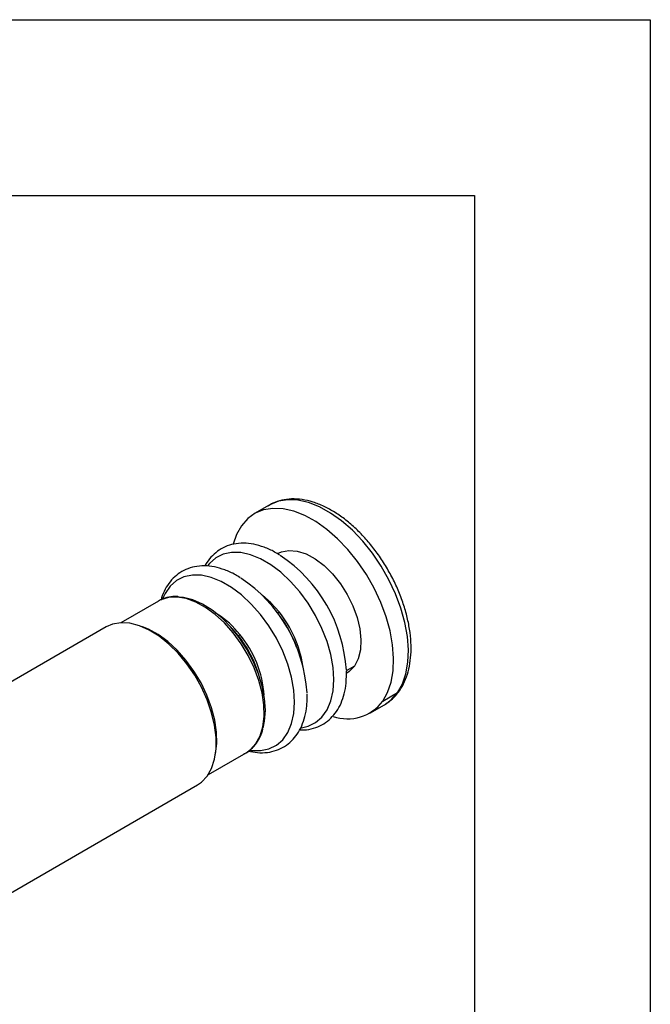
# Model space of a CAD drawing. Header units: millimetres. Extents: x 0 to 699, y 0 to 540.
# Tile 54 of 54: x 641 to 699, y 451 to 540. Entities that reach past the tile are written whole.
import ezdxf

# ---------------------------------------------------------------- set-up
doc = ezdxf.new("R2010")
doc.units = ezdxf.units.MM
doc.header["$LTSCALE"] = 2.5
doc.layers.add('TEXT', color=140, linetype='Continuous', lineweight=25)

msp = doc.modelspace()

# ---------------------------------------------------------------- linework, layer by layer
at = {"color": 7, "linetype": 'Continuous'}
for p, q in [((0.006175, 539.756685), (698.506175, 539.756685)), ((698.506175, 539.756685), (698.506175, 0.006685))]:
    msp.add_line(p, q, dxfattribs=at)
for p, q in [((664.062706, 495.863776), (662.72578, 495.091985)), ((654.040661, 487.1915), (650.640783, 485.228792)), ((654.22015, 487.286119), (654.040661, 487.1915)), ((664.811254, 486.111568), (664.581555, 486.386908)), ((649.313336, 484.847363), (634.192058, 476.118035)), ((661.260104, 484.061533), (660.701518, 484.697438)), ((671.761018, 481.309484), (671.021399, 480.882511)), ((674.312569, 478.135377), (675.649496, 478.907169)), ((673.1416, 477.049301), (674.478526, 477.821092)), ((674.478526, 477.821092), (674.578308, 477.880945)), ((658.556806, 471.516351), (661.956684, 473.479059)), ((639.489393, 460.124078), (657.562666, 470.557557))]:
    msp.add_line(p, q)
at = {"flags": 128}
for points in [[(675.649496, 478.907169), (676.091564, 479.694596), (676.40657, 480.615173), (676.588647, 481.651753), (676.634403, 482.785026), (676.542986, 483.99388), (676.316098, 485.255797), (675.957966, 486.547271), (675.475262, 487.844243), (674.876977, 489.122553), (674.174255, 490.358388), (673.380189, 491.528729), (672.509568, 492.611772), (671.578613, 493.587343), (670.604663, 494.43727), (669.605863, 495.145719), (668.600818, 495.699494), (667.60825, 496.088278), (666.646648, 496.30483), (665.733926, 496.345115), (664.887087, 496.208384), (664.121903, 495.897182), (664.062706, 495.863776)], [(674.312569, 478.135377), (674.754637, 478.922804), (675.069644, 479.843382), (675.251721, 480.879962), (675.297477, 482.013235), (675.20606, 483.222089), (674.979172, 484.484006), (674.62104, 485.77548), (674.138335, 487.072451), (673.54005, 488.350762), (672.837329, 489.586597), (672.043262, 490.756937), (671.172642, 491.839981), (670.241686, 492.815552), (669.267737, 493.665479), (668.268937, 494.373928), (667.263891, 494.927703), (666.271323, 495.316487), (665.309722, 495.533039), (664.397, 495.573324), (663.55016, 495.436592), (662.784977, 495.125391), (662.115705, 494.645516), (661.55481, 494.005908)], [(661.55481, 494.005908), (661.112742, 493.218481), (660.804453, 492.324121)], [(666.974718, 475.730273), (667.575957, 475.872017), (668.250609, 476.205414), (668.824428, 476.705061), (669.284595, 477.359796), (669.620831, 478.154994), (669.825625, 479.072891), (669.894402, 480.092984), (669.825625, 481.192484), (669.620831, 482.346831), (669.284595, 483.530239), (668.824428, 484.716271), (668.250609, 485.878436), (667.575957, 486.99077), (666.815541, 488.028427), (665.986348, 488.968228), (665.106902, 489.789178), (664.196847, 490.472938), (663.276513, 491.004236), (662.366458, 491.371202), (661.487012, 491.565639), (660.657819, 491.583204), (659.897403, 491.423505), (659.222751, 491.090107), (658.648932, 490.590461), (658.479308, 490.384792)], [(664.808944, 491.483448), (665.163052, 491.646042), (665.842892, 491.773775), (666.593932, 491.707294), (667.390595, 491.448864), (668.205753, 491.007285), (669.011646, 490.397594), (669.780831, 489.640555), (670.487114, 488.761946), (671.106442, 487.791688), (671.617727, 486.762822), (672.003556, 485.710385), (672.25079, 484.670216), (672.351011, 483.677736), (672.300806, 482.766745), (672.101883, 481.968263), (671.761018, 481.309484)], [(662.292722, 473.699862), (662.435199, 473.679847), (663.264391, 473.662282), (664.024807, 473.821982), (664.69946, 474.155379), (665.273279, 474.655026), (665.733446, 475.309761), (666.069682, 476.104959), (666.274475, 477.022856), (666.343252, 478.042949), (666.274475, 479.142449), (666.069682, 480.296796), (665.733446, 481.480204), (665.273279, 482.666236), (664.69946, 483.828401), (664.024807, 484.940735), (663.264391, 485.978392), (662.435199, 486.918193), (661.555752, 487.739143), (660.645698, 488.422903), (659.725363, 488.954201), (658.815309, 489.321167), (657.935862, 489.515604), (657.10667, 489.533169), (656.346254, 489.37347), (655.671601, 489.040072), (655.097782, 488.540426), (654.637615, 487.88569), (654.428152, 487.443464)], [(661.956684, 473.479059), (662.34908, 473.755738), (662.846621, 474.304478), (663.224789, 475.001715), (663.474273, 475.830283), (663.588929, 476.769778), (663.565935, 477.797069), (663.405856, 478.886858), (663.112635, 480.012312), (662.693491, 481.145719), (662.158744, 482.25917), (661.521563, 483.325248), (660.797637, 484.317704), (660.004791, 485.212099), (659.162547, 485.98641), (658.291645, 486.621572), (657.41353, 487.101945), (656.549822, 487.415699), (655.72179, 487.555111), (654.949822, 487.516746), (654.252927, 487.30155), (654.22015, 487.286119)], [(663.504667, 475.71117), (663.641445, 476.342756), (663.71231, 477.315518), (663.641445, 478.370098), (663.430686, 479.479184), (663.085492, 480.614051), (662.614802, 481.745307), (662.030808, 482.843652), (661.348634, 483.88064), (660.585949, 484.829413), (659.762505, 485.665399), (658.899629, 486.366946), (658.01967, 486.915885), (657.145418, 487.297998), (656.299516, 487.503389), (655.961343, 487.535351)], [(664.942778, 486.212408), (664.201884, 487.033736), (663.435374, 487.701486)], [(664.79436, 486.102371), (664.79757, 486.104027), (664.811254, 486.111568)], [(657.562666, 470.557557), (657.938584, 470.818306), (658.452413, 471.365244), (658.848708, 472.060721), (659.118181, 472.888435), (659.254515, 473.828987), (659.254515, 474.860329), (659.118181, 475.958288), (658.848708, 477.097129), (658.452413, 478.250159), (657.938584, 479.390351), (657.319265, 480.490981), (656.608973, 481.526249), (655.824356, 482.471892), (654.983805, 483.305743), (654.107022, 484.008257), (653.214557, 484.56297), (652.327329, 484.956877), (651.466135, 485.180747), (650.65116, 485.229333), (649.901506, 485.101495), (649.313336, 484.847363)], [(659.20223, 473.338821), (659.208229, 473.367548), (659.322886, 474.307044), (659.299891, 475.334334), (659.139813, 476.424123), (658.846591, 477.549577), (658.427447, 478.682984), (657.8927, 479.796435), (657.255519, 480.862513), (656.531593, 481.854969), (655.738747, 482.749364), (654.896503, 483.523676), (654.025602, 484.158837), (653.147486, 484.63921), (652.541767, 484.876332)], [(671.761018, 481.309484), (671.289817, 480.812839), (671.058436, 480.657837)], [(674.578308, 477.880945), (675.088602, 478.267561), (675.649496, 478.907169)]]:
    msp.add_lwpolyline(points, dxfattribs=at)
for centre, radius, start, end in [((657.550872, 480.077476), 13.507242, 3.62423192, 56.30045948), ((653.999723, 478.027441), 13.507242, 3.62423192, 56.30045948), ((664.44374, 486.72711), 0.716908, 300.83962159, 314.1147749), ((656.660997, 479.564587), 10.454169, 19.24059127, 38.77440175), ((657.145513, 479.847689), 10.065138, 8.6395017, 39.22392557), ((654.918692, 479.103026), 8.215589, 38.0117292, 57.33086588), ((661.11419, 484.308927), 0.287219, 293.16000845, 300.53233746), ((660.89259, 484.677075), 0.716908, 300.83962159, 314.1147749), ((653.179882, 477.558156), 10.372266, 16.44477518, 38.82889637), ((654.047419, 478.023124), 9.572241, 3.85166008, 39.89327623), ((675.386011, 479.369735), 0.532346, 299.66643468, 324.82931234), ((671.127041, 480.517186), 3.977512, 250.98583155, 323.21465685)]:
    msp.add_arc(centre, radius, start, end)
for points, knots in [([(675.820971, 479.062811), (675.913713, 479.204208), (676.169901, 479.594802), (676.492108, 480.327848), (676.75155, 481.280267), (676.883672, 482.329338), (676.887703, 483.456681), (676.76316, 484.641393), (676.513659, 485.861487), (676.144864, 487.096107), (675.663954, 488.325379), (675.079394, 489.529855), (674.400857, 490.69052), (673.639163, 491.788876), (672.806074, 492.80728), (671.914049, 493.729172), (670.975922, 494.539249), (670.004775, 495.22338), (669.01402, 495.768363), (668.018239, 496.161798), (667.034786, 496.39167), (666.082281, 496.452318), (665.188821, 496.332205), (664.470748, 496.107174), (664.094284, 495.864071), (663.95816, 495.776169)], [0, 0, 0, 0, 0.0247942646, 0.0684916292, 0.1128227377, 0.1579000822, 0.2033929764, 0.2490167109, 0.2945936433, 0.3400859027, 0.3854993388, 0.4308595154, 0.4762000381, 0.5215568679, 0.5669567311, 0.6124387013, 0.6580405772, 0.7037931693, 0.7497061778, 0.7957382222, 0.8416699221, 0.8871561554, 0.9317835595, 0.9753340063, 1, 1, 1, 1]), ([(664.975472, 491.352234), (664.832123, 491.444752), (664.378697, 491.737394), (663.598593, 492.07371), (662.655119, 492.351576), (661.733604, 492.448837), (660.860534, 492.370917), (660.062804, 492.119794), (659.357218, 491.714306), (658.770751, 491.161157), (658.401313, 490.701388), (658.264935, 490.403566), (658.246222, 490.362701)], [0, 0, 0, 0, 0.056130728, 0.177546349, 0.298987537, 0.419300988, 0.537002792, 0.65115733, 0.762294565, 0.872224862, 0.982467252, 1, 1, 1, 1]), ([(661.424323, 489.302199), (661.280974, 489.394717), (660.827548, 489.687359), (660.04744, 490.023678), (659.103983, 490.30153), (658.182406, 490.398839), (657.309558, 490.320748), (656.511034, 490.070239), (655.808309, 489.662539), (655.211321, 489.11752), (654.733945, 488.443632), (654.421462, 487.827285), (654.313513, 487.40935), (654.281278, 487.28455)], [0, 0, 0, 0, 0.049118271, 0.155365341, 0.261634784, 0.366917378, 0.469914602, 0.569807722, 0.667060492, 0.763257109, 0.859726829, 0.95811267, 1, 1, 1, 1]), ([(655.852949, 487.582439), (655.817093, 487.587626), (655.509929, 487.632059), (654.977111, 487.544072), (654.468446, 487.43511), (654.251917, 487.2988), (654.240516, 487.291622)], [0, 0, 0, 0, 0.060958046, 0.522213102, 0.974842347, 1, 1, 1, 1]), ([(671.034757, 480.519877), (671.043578, 480.614113), (671.053939, 480.724807), (671.04321, 480.844343), (671.041615, 480.862115)], [0, 0, 0, 0, 0.851318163, 1, 1, 1, 1]), ([(666.794869, 475.542905), (667.011429, 475.539486), (667.5194, 475.531467), (668.264881, 475.720988), (669.003773, 476.071263), (669.637266, 476.571959), (670.159601, 477.199644), (670.56916, 477.944822), (670.857075, 478.802687), (671.021315, 479.664852), (671.030757, 480.265458), (671.034757, 480.519877)], [0, 0, 0, 0, 0.089111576, 0.209023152, 0.325420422, 0.439815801, 0.553982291, 0.669838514, 0.788671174, 0.910480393, 1, 1, 1, 1]), ([(674.583072, 477.908699), (674.685988, 477.966879), (675.030926, 478.161876), (675.441216, 478.563851), (675.717494, 478.926852), (675.820971, 479.062811)], [0, 0, 0, 0, 0.210088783, 0.7041467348, 1, 1, 1, 1]), ([(662.155737, 473.630588), (662.437006, 473.572288), (663.025305, 473.450349), (663.887066, 473.477914), (664.714407, 473.666738), (665.452448, 474.022322), (666.086163, 474.521634), (666.608439, 475.149688), (667.018014, 475.894765), (667.305925, 476.752658), (667.470165, 477.614816), (667.479608, 478.215423), (667.483608, 478.469842)], [0, 0, 0, 0, 0.098529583, 0.206083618, 0.31059671, 0.412046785, 0.511752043, 0.611257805, 0.712236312, 0.815809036, 0.921976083, 1, 1, 1, 1]), ([(667.483608, 478.469842), (667.492428, 478.564078), (667.50279, 478.674772), (667.492061, 478.794308), (667.490466, 478.81208)], [0, 0, 0, 0, 0.851318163, 1, 1, 1, 1]), ([(661.74015, 473.374583), (661.762642, 473.382353), (662.011486, 473.468321), (662.412673, 473.779651), (662.910394, 474.305598), (663.277331, 474.919376), (663.423816, 475.392018), (663.489789, 475.604883)], [0, 0, 0, 0, 0.025363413, 0.280614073, 0.534592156, 0.790392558, 1, 1, 1, 1])]:
    msp.add_open_spline(points, degree=3, knots=knots)
at = {"layer": 'TEXT'}
for p, q in [((15.875, 523.875), (682.625, 523.875)), ((682.625, 523.875), (682.625, 15.875))]:
    msp.add_line(p, q, dxfattribs=at)

doc.saveas('drawing.dxf')
